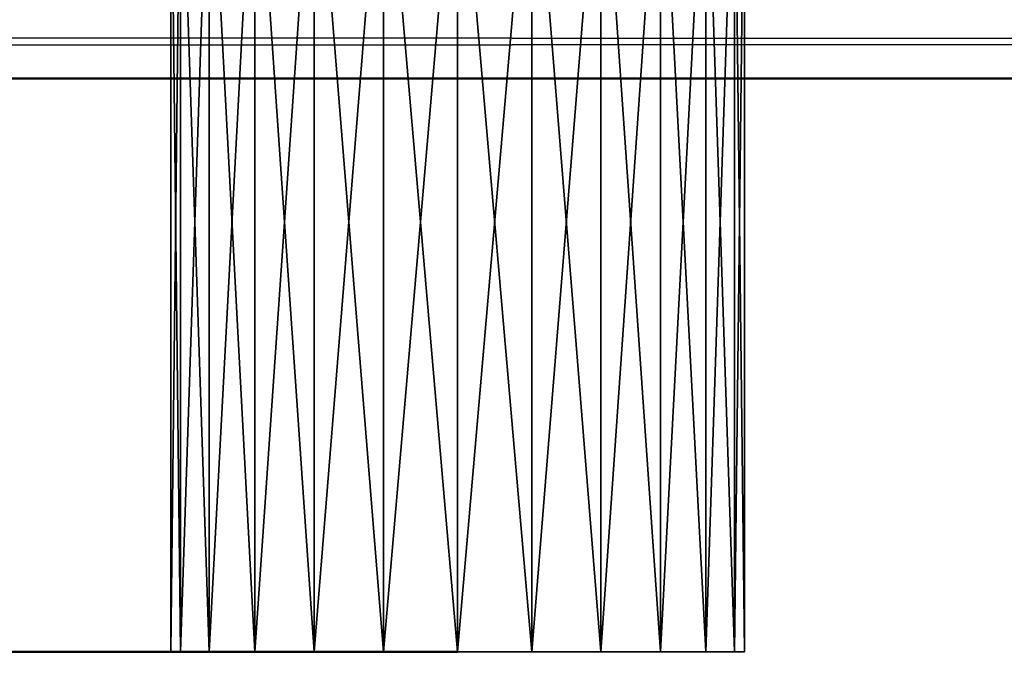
# Model space of a CAD drawing. Header units: millimetres. Extents: x 0 to 359, y -334 to 1.
# Tile 95 of 216: x 161.97 to 165.41, y -299.59 to -297.29. Entities that reach past the tile are written whole.
import ezdxf

# ---------------------------------------------------------------- set-up
doc = ezdxf.new("R2010")
doc.units = ezdxf.units.MM
doc.header["$MEASUREMENT"] = 0
doc.layers.add('0 Misc', color=7, linetype='Continuous', lineweight=35)
doc.layers.add('10 Raster Images', color=7, linetype='Continuous', lineweight=35)

msp = doc.modelspace()

# ---------------------------------------------------------------- linework, layer by layer
at = {"layer": '0 Misc', "color": 160, "linetype": 'Continuous', "lineweight": 50}
for p, q in [((354.5, -297.5, 3), (4.5, -297.5, 3)), ((4.5, -297.5, 165), (354.5, -297.5, 165)), ((354.5, -297.5, 168), (4.5, -297.5, 168)), ((4.5, -297.5, 330), (354.5, -297.5, 330))]:
    msp.add_line(p, q, dxfattribs=at).dxf.unprotected_set("ltscale", 0)
at = {"layer": '0 Misc', "color": 160, "linetype": 'Continuous', "lineweight": 25}
for p, q in [((164.4659, -299.5, 156.9412), (162.5, -299.5, 157.2)), ((164.5, -299.5, 157.2), (162.5, -299.5, 157.2)), ((164.4659, -299.5, 321.9412), (162.5, -299.5, 322.2)), ((164.5, -299.5, 322.2), (162.5, -299.5, 322.2)), ((164.366, -299.5, 156.7), (162.5341, -299.5, 156.9412)), ((164.4659, -299.5, 156.9412), (162.5341, -299.5, 156.9412)), ((164.5, -299.5, 157.2), (162.5341, -299.5, 157.4588)), ((164.4659, -299.5, 157.4588), (162.5341, -299.5, 157.4588)), ((164.366, -299.5, 321.7), (162.5341, -299.5, 321.9412)), ((164.4659, -299.5, 321.9412), (162.5341, -299.5, 321.9412)), ((164.5, -299.5, 322.2), (162.5341, -299.5, 322.4588)), ((164.4659, -299.5, 322.4588), (162.5341, -299.5, 322.4588)), ((164.2071, -299.5, 156.4929), (162.634, -299.5, 156.7)), ((164.366, -299.5, 156.7), (162.634, -299.5, 156.7)), ((164.4659, -299.5, 157.4588), (162.634, -299.5, 157.7)), ((164.366, -299.5, 157.7), (162.634, -299.5, 157.7)), ((164.2071, -299.5, 321.4929), (162.634, -299.5, 321.7)), ((164.366, -299.5, 321.7), (162.634, -299.5, 321.7)), ((164.4659, -299.5, 322.4588), (162.634, -299.5, 322.7)), ((164.366, -299.5, 322.7), (162.634, -299.5, 322.7)), ((164, -299.5, 156.334), (162.7929, -299.5, 156.4929)), ((164.2071, -299.5, 156.4929), (162.7929, -299.5, 156.4929)), ((164.366, -299.5, 157.7), (162.7929, -299.5, 157.9071)), ((164.2071, -299.5, 157.9071), (162.7929, -299.5, 157.9071)), ((164, -299.5, 321.334), (162.7929, -299.5, 321.4929)), ((164.2071, -299.5, 321.4929), (162.7929, -299.5, 321.4929)), ((164.366, -299.5, 322.7), (162.7929, -299.5, 322.9071)), ((164.2071, -299.5, 322.9071), (162.7929, -299.5, 322.9071)), ((163.7588, -299.5, 156.2341), (163, -299.5, 156.334)), ((164, -299.5, 156.334), (163, -299.5, 156.334)), ((164.2071, -299.5, 157.9071), (163, -299.5, 158.066)), ((164, -299.5, 158.066), (163, -299.5, 158.066)), ((163.7588, -299.5, 321.2341), (163, -299.5, 321.334)), ((164, -299.5, 321.334), (163, -299.5, 321.334)), ((164.2071, -299.5, 322.9071), (163, -299.5, 323.066)), ((164, -299.5, 323.066), (163, -299.5, 323.066)), ((163.7588, -299.5, 156.2341), (163.2412, -299.5, 156.2341)), ((164, -299.5, 158.066), (163.2412, -299.5, 158.1659)), ((163.7588, -299.5, 158.1659), (163.2412, -299.5, 158.1659)), ((163.7588, -299.5, 321.2341), (163.2412, -299.5, 321.2341)), ((164, -299.5, 323.066), (163.2412, -299.5, 323.1659)), ((163.7588, -299.5, 323.1659), (163.2412, -299.5, 323.1659))]:
    msp.add_line(p, q, dxfattribs=at).dxf.unprotected_set("ltscale", 0)
at = {"layer": '0 Misc', "color": 160, "linetype": 'Continuous', "lineweight": 50, "extrusion": (0, 1, 0)}
for centre in [(-162.5, 157.2, -299.5), (-162.5, 322.2, -299.5)]:
    msp.add_circle(centre, 1, dxfattribs=at).dxf.unprotected_set("ltscale", 0)
at = {"layer": '0 Misc', "color": 5, "lineweight": 25}
for points, invisible_edges in [([(157.5, -295.7, 331.2), (201.5, -326.7, 331.2), (201.5, -295.7, 331.2)], 1), ([(157.5, -295.7, 331.2), (157.5, -326.7, 331.2), (201.5, -326.7, 331.2)], 12), ([(157.5, -295.7, 166.2), (201.5, -326.7, 166.2), (201.5, -295.7, 166.2)], 1), ([(157.5, -295.7, 166.2), (157.5, -326.7, 166.2), (201.5, -326.7, 166.2)], 12), ([(201.5, -322.0291, 330), (157.5, -296.5, 330), (201.5, -296.5, 330)], 1), ([(201.5, -322.0291, 330), (157.5, -322.0291, 330), (157.5, -296.5, 330)], 12), ([(201.5, -322.0291, 165), (157.5, -296.5, 165), (201.5, -296.5, 165)], 1), ([(201.5, -322.0291, 165), (157.5, -322.0291, 165), (157.5, -296.5, 165)], 12)]:
    msp.add_3dface(points, dxfattribs=dict(at, invisible_edges=invisible_edges))
at = {"layer": '0 Misc', "color": 7, "lineweight": 25}
for points in [[(162.5, -296.5, 157.2), (162.5341, -299.5, 156.9412), (162.5341, -296.5, 156.9412)], [(162.5341, -296.5, 157.4588), (162.5, -299.5, 157.2), (162.5, -296.5, 157.2)], [(162.5341, -296.5, 157.4588), (162.5341, -299.5, 157.4588), (162.5, -299.5, 157.2)], [(162.5, -296.5, 157.2), (162.5, -299.5, 157.2), (162.5341, -299.5, 156.9412)], [(162.5, -296.5, 322.2), (162.5341, -299.5, 321.9412), (162.5341, -296.5, 321.9412)], [(162.5341, -296.5, 322.4588), (162.5, -299.5, 322.2), (162.5, -296.5, 322.2)], [(162.5341, -296.5, 322.4588), (162.5341, -299.5, 322.4588), (162.5, -299.5, 322.2)], [(162.5, -296.5, 322.2), (162.5, -299.5, 322.2), (162.5341, -299.5, 321.9412)], [(162.5341, -296.5, 157.4588), (162.634, -299.5, 157.7), (162.5341, -299.5, 157.4588)], [(162.5341, -296.5, 157.4588), (162.634, -296.5, 157.7), (162.634, -299.5, 157.7)], [(162.5341, -299.5, 156.9412), (162.634, -299.5, 156.7), (162.634, -296.5, 156.7)], [(162.5341, -299.5, 156.9412), (162.634, -296.5, 156.7), (162.5341, -296.5, 156.9412)], [(162.5341, -296.5, 322.4588), (162.634, -299.5, 322.7), (162.5341, -299.5, 322.4588)], [(162.5341, -296.5, 322.4588), (162.634, -296.5, 322.7), (162.634, -299.5, 322.7)], [(162.5341, -299.5, 321.9412), (162.634, -299.5, 321.7), (162.634, -296.5, 321.7)], [(162.5341, -299.5, 321.9412), (162.634, -296.5, 321.7), (162.5341, -296.5, 321.9412)], [(162.634, -299.5, 157.7), (162.634, -296.5, 157.7), (162.7929, -296.5, 157.9071)], [(162.7929, -299.5, 157.9071), (162.634, -299.5, 157.7), (162.7929, -296.5, 157.9071)], [(162.634, -296.5, 156.7), (162.7929, -299.5, 156.4929), (162.7929, -296.5, 156.4929)], [(162.634, -296.5, 156.7), (162.634, -299.5, 156.7), (162.7929, -299.5, 156.4929)], [(162.634, -299.5, 322.7), (162.634, -296.5, 322.7), (162.7929, -296.5, 322.9071)], [(162.7929, -299.5, 322.9071), (162.634, -299.5, 322.7), (162.7929, -296.5, 322.9071)], [(162.634, -296.5, 321.7), (162.7929, -299.5, 321.4929), (162.7929, -296.5, 321.4929)], [(162.634, -296.5, 321.7), (162.634, -299.5, 321.7), (162.7929, -299.5, 321.4929)], [(163, -296.5, 158.066), (162.7929, -299.5, 157.9071), (162.7929, -296.5, 157.9071)], [(163, -299.5, 156.334), (163, -296.5, 156.334), (162.7929, -296.5, 156.4929)], [(162.7929, -299.5, 156.4929), (163, -299.5, 156.334), (162.7929, -296.5, 156.4929)], [(163, -296.5, 158.066), (163, -299.5, 158.066), (162.7929, -299.5, 157.9071)], [(163, -296.5, 323.066), (162.7929, -299.5, 322.9071), (162.7929, -296.5, 322.9071)], [(163, -299.5, 321.334), (163, -296.5, 321.334), (162.7929, -296.5, 321.4929)], [(162.7929, -299.5, 321.4929), (163, -299.5, 321.334), (162.7929, -296.5, 321.4929)], [(163, -296.5, 323.066), (163, -299.5, 323.066), (162.7929, -299.5, 322.9071)], [(163.2412, -296.5, 158.1659), (163, -299.5, 158.066), (163, -296.5, 158.066)], [(163.2412, -296.5, 158.1659), (163.2412, -299.5, 158.1659), (163, -299.5, 158.066)], [(163.2412, -296.5, 156.2341), (163, -296.5, 156.334), (163.2412, -299.5, 156.2341)], [(163.2412, -299.5, 156.2341), (163, -296.5, 156.334), (163, -299.5, 156.334)], [(163.2412, -296.5, 323.1659), (163, -299.5, 323.066), (163, -296.5, 323.066)], [(163.2412, -296.5, 323.1659), (163.2412, -299.5, 323.1659), (163, -299.5, 323.066)], [(163.2412, -296.5, 321.2341), (163, -296.5, 321.334), (163.2412, -299.5, 321.2341)], [(163.2412, -299.5, 321.2341), (163, -296.5, 321.334), (163, -299.5, 321.334)], [(163.5, -299.5, 158.2), (163.2412, -299.5, 158.1659), (163.2412, -296.5, 158.1659)], [(163.5, -299.5, 158.2), (163.2412, -296.5, 158.1659), (163.5, -296.5, 158.2)], [(163.2412, -299.5, 156.2341), (163.5, -299.5, 156.2), (163.5, -296.5, 156.2)], [(163.2412, -296.5, 156.2341), (163.2412, -299.5, 156.2341), (163.5, -296.5, 156.2)], [(163.5, -299.5, 323.2), (163.2412, -299.5, 323.1659), (163.2412, -296.5, 323.1659)], [(163.5, -299.5, 323.2), (163.2412, -296.5, 323.1659), (163.5, -296.5, 323.2)], [(163.2412, -299.5, 321.2341), (163.5, -299.5, 321.2), (163.5, -296.5, 321.2)], [(163.2412, -296.5, 321.2341), (163.2412, -299.5, 321.2341), (163.5, -296.5, 321.2)], [(163.7588, -296.5, 158.1659), (163.5, -299.5, 158.2), (163.5, -296.5, 158.2)], [(163.7588, -299.5, 156.2341), (163.7588, -296.5, 156.2341), (163.5, -296.5, 156.2)], [(163.5, -299.5, 156.2), (163.7588, -299.5, 156.2341), (163.5, -296.5, 156.2)], [(163.7588, -296.5, 158.1659), (163.7588, -299.5, 158.1659), (163.5, -299.5, 158.2)], [(163.7588, -296.5, 323.1659), (163.5, -299.5, 323.2), (163.5, -296.5, 323.2)], [(163.7588, -299.5, 321.2341), (163.7588, -296.5, 321.2341), (163.5, -296.5, 321.2)], [(163.5, -299.5, 321.2), (163.7588, -299.5, 321.2341), (163.5, -296.5, 321.2)], [(163.7588, -296.5, 323.1659), (163.7588, -299.5, 323.1659), (163.5, -299.5, 323.2)], [(164, -296.5, 158.066), (163.7588, -299.5, 158.1659), (163.7588, -296.5, 158.1659)], [(164, -296.5, 158.066), (164, -299.5, 158.066), (163.7588, -299.5, 158.1659)], [(164, -296.5, 156.334), (163.7588, -296.5, 156.2341), (164, -299.5, 156.334)], [(164, -299.5, 156.334), (163.7588, -296.5, 156.2341), (163.7588, -299.5, 156.2341)], [(164, -296.5, 323.066), (163.7588, -299.5, 323.1659), (163.7588, -296.5, 323.1659)], [(164, -296.5, 323.066), (164, -299.5, 323.066), (163.7588, -299.5, 323.1659)], [(164, -296.5, 321.334), (163.7588, -296.5, 321.2341), (164, -299.5, 321.334)], [(164, -299.5, 321.334), (163.7588, -296.5, 321.2341), (163.7588, -299.5, 321.2341)], [(164.2071, -299.5, 157.9071), (164, -299.5, 158.066), (164, -296.5, 158.066)], [(164.2071, -299.5, 157.9071), (164, -296.5, 158.066), (164.2071, -296.5, 157.9071)], [(164, -299.5, 156.334), (164.2071, -299.5, 156.4929), (164.2071, -296.5, 156.4929)], [(164, -296.5, 156.334), (164, -299.5, 156.334), (164.2071, -296.5, 156.4929)], [(164.2071, -299.5, 322.9071), (164, -299.5, 323.066), (164, -296.5, 323.066)], [(164.2071, -299.5, 322.9071), (164, -296.5, 323.066), (164.2071, -296.5, 322.9071)], [(164, -299.5, 321.334), (164.2071, -299.5, 321.4929), (164.2071, -296.5, 321.4929)], [(164, -296.5, 321.334), (164, -299.5, 321.334), (164.2071, -296.5, 321.4929)], [(164.366, -296.5, 157.7), (164.2071, -299.5, 157.9071), (164.2071, -296.5, 157.9071)], [(164.366, -299.5, 156.7), (164.366, -296.5, 156.7), (164.2071, -296.5, 156.4929)], [(164.2071, -299.5, 156.4929), (164.366, -299.5, 156.7), (164.2071, -296.5, 156.4929)], [(164.366, -296.5, 157.7), (164.366, -299.5, 157.7), (164.2071, -299.5, 157.9071)], [(164.366, -296.5, 322.7), (164.2071, -299.5, 322.9071), (164.2071, -296.5, 322.9071)], [(164.366, -299.5, 321.7), (164.366, -296.5, 321.7), (164.2071, -296.5, 321.4929)], [(164.2071, -299.5, 321.4929), (164.366, -299.5, 321.7), (164.2071, -296.5, 321.4929)], [(164.366, -296.5, 322.7), (164.366, -299.5, 322.7), (164.2071, -299.5, 322.9071)], [(164.4659, -296.5, 157.4588), (164.366, -299.5, 157.7), (164.366, -296.5, 157.7)], [(164.4659, -296.5, 157.4588), (164.4659, -299.5, 157.4588), (164.366, -299.5, 157.7)], [(164.4659, -296.5, 156.9412), (164.366, -296.5, 156.7), (164.4659, -299.5, 156.9412)], [(164.4659, -299.5, 156.9412), (164.366, -296.5, 156.7), (164.366, -299.5, 156.7)], [(164.4659, -296.5, 322.4588), (164.366, -299.5, 322.7), (164.366, -296.5, 322.7)], [(164.4659, -296.5, 322.4588), (164.4659, -299.5, 322.4588), (164.366, -299.5, 322.7)], [(164.4659, -296.5, 321.9412), (164.366, -296.5, 321.7), (164.4659, -299.5, 321.9412)], [(164.4659, -299.5, 321.9412), (164.366, -296.5, 321.7), (164.366, -299.5, 321.7)], [(164.5, -299.5, 157.2), (164.4659, -299.5, 157.4588), (164.4659, -296.5, 157.4588)], [(164.5, -299.5, 157.2), (164.4659, -296.5, 157.4588), (164.5, -296.5, 157.2)], [(164.4659, -299.5, 156.9412), (164.5, -299.5, 157.2), (164.5, -296.5, 157.2)], [(164.4659, -296.5, 156.9412), (164.4659, -299.5, 156.9412), (164.5, -296.5, 157.2)], [(164.5, -299.5, 322.2), (164.4659, -299.5, 322.4588), (164.4659, -296.5, 322.4588)], [(164.5, -299.5, 322.2), (164.4659, -296.5, 322.4588), (164.5, -296.5, 322.2)], [(164.4659, -299.5, 321.9412), (164.5, -299.5, 322.2), (164.5, -296.5, 322.2)], [(164.4659, -296.5, 321.9412), (164.4659, -299.5, 321.9412), (164.5, -296.5, 322.2)], [(354.5, -297.5, 3), (4.5, -297.5, 3), (4.5, -297.2412, 3.0341)], [(354.5, -297.2412, 3.0341), (354.5, -297.5, 3), (4.5, -297.2412, 3.0341)], [(4.5, -297.5, 165), (354.5, -297.5, 165), (354.5, -297.2412, 164.9659)], [(4.5, -297.2412, 164.9659), (4.5, -297.5, 165), (354.5, -297.2412, 164.9659)], [(354.5, -297.5, 168), (4.5, -297.5, 168), (4.5, -297.2412, 168.0341)], [(354.5, -297.2412, 168.0341), (354.5, -297.5, 168), (4.5, -297.2412, 168.0341)], [(4.5, -297.5, 330), (354.5, -297.5, 330), (354.5, -297.2412, 329.9659)], [(4.5, -297.2412, 329.9659), (4.5, -297.5, 330), (354.5, -297.2412, 329.9659)], [(164.4659, -299.5, 156.9412), (162.5341, -299.5, 156.9412), (162.5, -299.5, 157.2)], [(164.4659, -299.5, 156.9412), (162.5, -299.5, 157.2), (164.5, -299.5, 157.2)], [(164.5, -299.5, 157.2), (162.5, -299.5, 157.2), (162.5341, -299.5, 157.4588)], [(164.4659, -299.5, 321.9412), (162.5341, -299.5, 321.9412), (162.5, -299.5, 322.2)], [(164.4659, -299.5, 321.9412), (162.5, -299.5, 322.2), (164.5, -299.5, 322.2)], [(164.5, -299.5, 322.2), (162.5, -299.5, 322.2), (162.5341, -299.5, 322.4588)], [(164.366, -299.5, 156.7), (162.634, -299.5, 156.7), (162.5341, -299.5, 156.9412)], [(164.366, -299.5, 156.7), (162.5341, -299.5, 156.9412), (164.4659, -299.5, 156.9412)], [(164.5, -299.5, 157.2), (162.5341, -299.5, 157.4588), (164.4659, -299.5, 157.4588)], [(164.4659, -299.5, 157.4588), (162.5341, -299.5, 157.4588), (162.634, -299.5, 157.7)], [(164.366, -299.5, 321.7), (162.634, -299.5, 321.7), (162.5341, -299.5, 321.9412)], [(164.366, -299.5, 321.7), (162.5341, -299.5, 321.9412), (164.4659, -299.5, 321.9412)], [(164.5, -299.5, 322.2), (162.5341, -299.5, 322.4588), (164.4659, -299.5, 322.4588)], [(164.4659, -299.5, 322.4588), (162.5341, -299.5, 322.4588), (162.634, -299.5, 322.7)], [(164.2071, -299.5, 156.4929), (162.7929, -299.5, 156.4929), (162.634, -299.5, 156.7)], [(164.2071, -299.5, 156.4929), (162.634, -299.5, 156.7), (164.366, -299.5, 156.7)], [(164.4659, -299.5, 157.4588), (162.634, -299.5, 157.7), (164.366, -299.5, 157.7)], [(164.366, -299.5, 157.7), (162.634, -299.5, 157.7), (162.7929, -299.5, 157.9071)], [(164.2071, -299.5, 321.4929), (162.7929, -299.5, 321.4929), (162.634, -299.5, 321.7)], [(164.2071, -299.5, 321.4929), (162.634, -299.5, 321.7), (164.366, -299.5, 321.7)], [(164.4659, -299.5, 322.4588), (162.634, -299.5, 322.7), (164.366, -299.5, 322.7)], [(164.366, -299.5, 322.7), (162.634, -299.5, 322.7), (162.7929, -299.5, 322.9071)], [(164, -299.5, 156.334), (163, -299.5, 156.334), (162.7929, -299.5, 156.4929)], [(164, -299.5, 156.334), (162.7929, -299.5, 156.4929), (164.2071, -299.5, 156.4929)], [(164.366, -299.5, 157.7), (162.7929, -299.5, 157.9071), (164.2071, -299.5, 157.9071)], [(164.2071, -299.5, 157.9071), (162.7929, -299.5, 157.9071), (163, -299.5, 158.066)], [(164, -299.5, 321.334), (163, -299.5, 321.334), (162.7929, -299.5, 321.4929)], [(164, -299.5, 321.334), (162.7929, -299.5, 321.4929), (164.2071, -299.5, 321.4929)], [(164.366, -299.5, 322.7), (162.7929, -299.5, 322.9071), (164.2071, -299.5, 322.9071)], [(164.2071, -299.5, 322.9071), (162.7929, -299.5, 322.9071), (163, -299.5, 323.066)], [(163.7588, -299.5, 156.2341), (163.2412, -299.5, 156.2341), (163, -299.5, 156.334)], [(163.7588, -299.5, 156.2341), (163, -299.5, 156.334), (164, -299.5, 156.334)], [(164.2071, -299.5, 157.9071), (163, -299.5, 158.066), (164, -299.5, 158.066)], [(164, -299.5, 158.066), (163, -299.5, 158.066), (163.2412, -299.5, 158.1659)], [(163.7588, -299.5, 321.2341), (163.2412, -299.5, 321.2341), (163, -299.5, 321.334)], [(163.7588, -299.5, 321.2341), (163, -299.5, 321.334), (164, -299.5, 321.334)], [(164.2071, -299.5, 322.9071), (163, -299.5, 323.066), (164, -299.5, 323.066)], [(164, -299.5, 323.066), (163, -299.5, 323.066), (163.2412, -299.5, 323.1659)], [(163.2412, -299.5, 156.2341), (163.7588, -299.5, 156.2341), (163.5, -299.5, 156.2)], [(164, -299.5, 158.066), (163.2412, -299.5, 158.1659), (163.7588, -299.5, 158.1659)], [(163.7588, -299.5, 158.1659), (163.2412, -299.5, 158.1659), (163.5, -299.5, 158.2)], [(163.2412, -299.5, 321.2341), (163.7588, -299.5, 321.2341), (163.5, -299.5, 321.2)], [(164, -299.5, 323.066), (163.2412, -299.5, 323.1659), (163.7588, -299.5, 323.1659)], [(163.7588, -299.5, 323.1659), (163.2412, -299.5, 323.1659), (163.5, -299.5, 323.2)]]:
    msp.add_3dface(points, dxfattribs=at)
for points, invisible_edges in [([(354.5, -297.5, 3), (4.5, -311.5, 3), (4.5, -297.5, 3)], 1), ([(354.5, -297.5, 3), (354.5, -311.5, 3), (4.5, -311.5, 3)], 12), ([(4.5, -297.5, 165), (354.5, -311.5, 165), (354.5, -297.5, 165)], 1), ([(4.5, -297.5, 165), (4.5, -311.5, 165), (354.5, -311.5, 165)], 12), ([(354.5, -297.5, 168), (4.5, -311.5, 168), (4.5, -297.5, 168)], 1), ([(354.5, -297.5, 168), (354.5, -311.5, 168), (4.5, -311.5, 168)], 12), ([(4.5, -297.5, 330), (354.5, -311.5, 330), (354.5, -297.5, 330)], 1), ([(4.5, -297.5, 330), (4.5, -311.5, 330), (354.5, -311.5, 330)], 12)]:
    msp.add_3dface(points, dxfattribs=dict(at, invisible_edges=invisible_edges))
at = {"layer": '10 Raster Images', "color": 160, "linetype": 'Continuous', "lineweight": 25}
for p, q in [((162.5, -299.5, 157.2), (162.5341, -299.5, 156.9412)), ((162.5341, -299.5, 157.4588), (162.5, -299.5, 157.2)), ((162.5, -299.5, 322.2), (162.5341, -299.5, 321.9412)), ((162.5341, -299.5, 322.4588), (162.5, -299.5, 322.2)), ((162.5341, -299.5, 156.9412), (162.634, -299.5, 156.7)), ((162.634, -299.5, 157.7), (162.5341, -299.5, 157.4588)), ((162.5341, -299.5, 321.9412), (162.634, -299.5, 321.7)), ((162.634, -299.5, 322.7), (162.5341, -299.5, 322.4588)), ((162.634, -299.5, 156.7), (162.7929, -299.5, 156.4929)), ((162.7929, -299.5, 157.9071), (162.634, -299.5, 157.7)), ((162.634, -299.5, 321.7), (162.7929, -299.5, 321.4929)), ((162.7929, -299.5, 322.9071), (162.634, -299.5, 322.7)), ((162.7929, -299.5, 156.4929), (163, -299.5, 156.334)), ((163, -299.5, 158.066), (162.7929, -299.5, 157.9071)), ((162.7929, -299.5, 321.4929), (163, -299.5, 321.334)), ((163, -299.5, 323.066), (162.7929, -299.5, 322.9071)), ((163, -299.5, 156.334), (163.2412, -299.5, 156.2341)), ((163.2412, -299.5, 158.1659), (163, -299.5, 158.066)), ((163, -299.5, 321.334), (163.2412, -299.5, 321.2341)), ((163.2412, -299.5, 323.1659), (163, -299.5, 323.066)), ((163.2412, -299.5, 156.2341), (163.5, -299.5, 156.2)), ((163.5, -299.5, 158.2), (163.2412, -299.5, 158.1659)), ((163.2412, -299.5, 321.2341), (163.5, -299.5, 321.2)), ((163.5, -299.5, 323.2), (163.2412, -299.5, 323.1659)), ((163.5, -299.5, 156.2), (163.7588, -299.5, 156.2341)), ((163.7588, -299.5, 158.1659), (163.5, -299.5, 158.2)), ((163.5, -299.5, 321.2), (163.7588, -299.5, 321.2341)), ((163.7588, -299.5, 323.1659), (163.5, -299.5, 323.2)), ((163.7588, -299.5, 156.2341), (164, -299.5, 156.334)), ((164, -299.5, 158.066), (163.7588, -299.5, 158.1659)), ((163.7588, -299.5, 321.2341), (164, -299.5, 321.334)), ((164, -299.5, 323.066), (163.7588, -299.5, 323.1659)), ((164, -299.5, 156.334), (164.2071, -299.5, 156.4929)), ((164.2071, -299.5, 157.9071), (164, -299.5, 158.066)), ((164, -299.5, 321.334), (164.2071, -299.5, 321.4929)), ((164.2071, -299.5, 322.9071), (164, -299.5, 323.066)), ((164.2071, -299.5, 156.4929), (164.366, -299.5, 156.7)), ((164.366, -299.5, 157.7), (164.2071, -299.5, 157.9071)), ((164.2071, -299.5, 321.4929), (164.366, -299.5, 321.7)), ((164.366, -299.5, 322.7), (164.2071, -299.5, 322.9071)), ((164.366, -299.5, 156.7), (164.4659, -299.5, 156.9412)), ((164.4659, -299.5, 157.4588), (164.366, -299.5, 157.7)), ((164.366, -299.5, 321.7), (164.4659, -299.5, 321.9412)), ((164.4659, -299.5, 322.4588), (164.366, -299.5, 322.7)), ((164.4659, -299.5, 156.9412), (164.5, -299.5, 157.2)), ((164.5, -299.5, 157.2), (164.4659, -299.5, 157.4588)), ((164.4659, -299.5, 321.9412), (164.5, -299.5, 322.2)), ((164.5, -299.5, 322.2), (164.4659, -299.5, 322.4588))]:
    msp.add_line(p, q, dxfattribs=at).dxf.unprotected_set("ltscale", 0)

doc.saveas('drawing.dxf')
